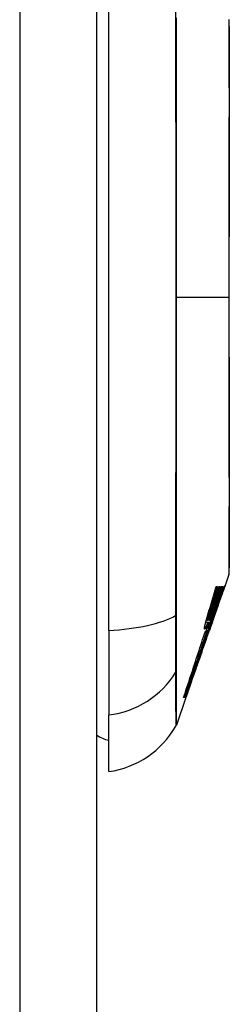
# Model space of a CAD drawing. Header units: inches. Extents: x 19 to 446, y 48 to 210.
# Tile 104 of 256: x 130.165 to 130.434, y 124.862 to 126.128. Entities that reach past the tile are written whole.
import ezdxf

# ---------------------------------------------------------------- set-up
doc = ezdxf.new("R2010")
doc.units = ezdxf.units.IN
doc.header["$MEASUREMENT"] = 0
doc.layers.add('Visible Edges(ANSI)', color=7, linetype='Continuous', lineweight=25)
doc.layers.add('Visible Tangent Edges(ANSI)', color=7, linetype='Continuous', lineweight=25)

msp = doc.modelspace()

# ---------------------------------------------------------------- linework, layer by layer
at = {"layer": 'Visible Edges(ANSI)'}
for p, q in [((130.2636, 140.6313), (130.2636, 110.9113)), ((130.2794, 125.3426), (130.2794, 126.2)), ((130.434, 125.4145), (130.4281, 125.3977)), ((130.4174, 125.399), (130.4189, 125.399)), ((130.4208, 125.399), (130.4221, 125.399)), ((130.4237, 125.399), (130.4248, 125.399)), ((130.4251, 125.3894), (130.4247, 125.3894)), ((130.4251, 125.399), (130.4262, 125.399)), ((130.4263, 125.3926), (130.4251, 125.389)), ((130.4274, 125.399), (130.428, 125.399)), ((130.4199, 125.3758), (130.4205, 125.3758)), ((130.4211, 125.3821), (130.4203, 125.3821)), ((130.4226, 125.3824), (130.4222, 125.3824)), ((130.416, 125.363), (130.4172, 125.3665)), ((130.417, 125.3665), (130.4167, 125.3665)), ((130.4176, 125.3708), (130.4169, 125.3708)), ((130.4172, 125.3665), (130.417, 125.3665)), ((130.4067, 125.3529), (130.4041, 125.3529)), ((130.4067, 125.3556), (130.4048, 125.3556)), ((130.4091, 125.3556), (130.4067, 125.3556)), ((130.4088, 125.3527), (130.4067, 125.3527)), ((130.4088, 125.3527), (130.4088, 125.3527)), ((130.4133, 125.3554), (130.4122, 125.3521)), ((130.4134, 125.3594), (130.4127, 125.3594)), ((130.4132, 125.3551), (130.4129, 125.3551)), ((130.2794, 125.3426), (130.2794, 125.2338)), ((130.4036, 125.3399), (130.403, 125.3399)), ((130.4049, 125.3413), (130.4046, 125.3413)), ((130.4055, 125.3433), (130.4049, 125.3413)), ((130.4049, 125.3413), (130.4055, 125.3413)), ((130.4057, 125.3413), (130.407, 125.3413)), ((130.4072, 125.3455), (130.4065, 125.3455)), ((130.407, 125.3413), (130.4076, 125.3432)), ((130.4074, 125.3412), (130.4072, 125.3412)), ((130.4074, 125.3412), (130.4081, 125.3412)), ((130.4083, 125.3455), (130.4075, 125.3455)), ((130.4076, 125.3432), (130.4097, 125.3488)), ((130.4078, 125.3399), (130.4078, 125.3399)), ((130.4104, 125.347), (130.4088, 125.3425)), ((130.4088, 125.3424), (130.4088, 125.3425)), ((130.4094, 125.3455), (130.409, 125.3455)), ((130.399, 125.3144), (130.3953, 125.3039)), ((130.3787, 125.2564), (130.3663, 125.2209)), ((130.3769, 125.2564), (130.3756, 125.2564)), ((130.3779, 125.2564), (130.377, 125.2564)), ((130.3785, 125.2564), (130.378, 125.2564)), ((130.3787, 125.2564), (130.378, 125.2564)), ((130.3785, 125.2564), (130.3785, 125.2564)), ((130.3785, 125.2564), (130.3785, 125.2564)), ((130.3793, 125.2586), (130.3788, 125.2586)), ((130.2794, 125.161), (130.2794, 125.2338))]:
    msp.add_line(p, q, dxfattribs=at)
at = {"layer": 'Visible Edges(ANSI)', "flags": 128}
for points in [[(130.4343, 125.4161), (130.4343, 125.4165), (130.4343, 125.4178), (130.4343, 125.4199), (130.4343, 125.4229), (130.4343, 125.4267), (130.4343, 125.4313), (130.4343, 125.4368), (130.4344, 125.4431), (130.4344, 125.4502), (130.4344, 125.4581), (130.4344, 125.4667), (130.4344, 125.476), (130.4344, 125.486), (130.4344, 125.4966), (130.4345, 125.508), (130.4345, 125.52), (130.4345, 125.5326), (130.4344, 125.5457), (130.4344, 125.5594), (130.4344, 125.5736), (130.4344, 125.5883), (130.4344, 125.6035), (130.4344, 125.6191), (130.4344, 125.6351), (130.4343, 125.6513), (130.4343, 125.6678), (130.4343, 125.6846), (130.4343, 125.7016), (130.4343, 125.7188), (130.4343, 125.7361), (130.4343, 125.7535), (130.4343, 125.7708), (130.4343, 125.7882), (130.4343, 125.8056), (130.4343, 125.823), (130.4343, 125.8402), (130.4343, 125.8573), (130.4343, 125.8742), (130.4343, 125.8908), (130.4344, 125.907), (130.4344, 125.9229), (130.4344, 125.9385), (130.4344, 125.9538), (130.4344, 125.9686), (130.4344, 125.9829), (130.4344, 125.9967), (130.4345, 126.0099), (130.4345, 126.0225), (130.4345, 126.0345), (130.4344, 126.0459), (130.4344, 126.0566), (130.4344, 126.0666), (130.4344, 126.0759), (130.4344, 126.0845), (130.4344, 126.0923), (130.4344, 126.0994), (130.4343, 126.1057), (130.4343, 126.1112), (130.4343, 126.1158), (130.4343, 126.1196), (130.4343, 126.1226), (130.4343, 126.1248), (130.4343, 126.126), (130.4343, 126.1265)], [(130.407, 125.3632), (130.4074, 125.3647), (130.4079, 125.3661), (130.4083, 125.3676), (130.4087, 125.3691), (130.4092, 125.3706), (130.4096, 125.3721), (130.4101, 125.3736), (130.4105, 125.3751), (130.4109, 125.3766), (130.4114, 125.3781), (130.4118, 125.3796), (130.4122, 125.3811), (130.4127, 125.3826), (130.4131, 125.384), (130.4135, 125.3855), (130.414, 125.387), (130.4144, 125.3885), (130.4148, 125.39), (130.4153, 125.3915), (130.4157, 125.393), (130.4161, 125.3945), (130.4165, 125.396), (130.417, 125.3975), (130.4174, 125.399)], [(130.4248, 125.399), (130.4241, 125.3968), (130.4234, 125.3945), (130.4227, 125.3923), (130.4219, 125.3901), (130.4212, 125.3878), (130.4205, 125.3856), (130.4198, 125.3834), (130.419, 125.3811), (130.4183, 125.3789), (130.4175, 125.3766), (130.4168, 125.3744), (130.4161, 125.3722), (130.4153, 125.3699), (130.4146, 125.3677), (130.4139, 125.3654), (130.4131, 125.3632), (130.4124, 125.361), (130.4116, 125.3587), (130.4109, 125.3565), (130.4102, 125.3543), (130.4094, 125.3521), (130.4087, 125.3499), (130.408, 125.3477), (130.4072, 125.3455)], [(130.4189, 125.399), (130.4185, 125.3977), (130.4182, 125.3965), (130.4178, 125.3952), (130.4174, 125.3939), (130.4171, 125.3927), (130.4167, 125.3914), (130.4163, 125.3901), (130.4159, 125.3889), (130.4156, 125.3876), (130.4152, 125.3863), (130.4148, 125.3851), (130.4144, 125.3838), (130.4141, 125.3825), (130.4137, 125.3813), (130.4133, 125.38), (130.4129, 125.3788), (130.4126, 125.3775), (130.4122, 125.3762), (130.4118, 125.375), (130.4114, 125.3737), (130.4111, 125.3724), (130.4107, 125.3712), (130.4103, 125.3699), (130.4099, 125.3687)], [(130.4117, 125.3692), (130.412, 125.3704), (130.4124, 125.3717), (130.4128, 125.3729), (130.4132, 125.3741), (130.4136, 125.3754), (130.414, 125.3766), (130.4143, 125.3779), (130.4147, 125.3791), (130.4151, 125.3803), (130.4155, 125.3816), (130.4159, 125.3828), (130.4162, 125.3841), (130.4166, 125.3853), (130.417, 125.3866), (130.4174, 125.3878), (130.4178, 125.389), (130.4181, 125.3903), (130.4185, 125.3915), (130.4189, 125.3928), (130.4193, 125.394), (130.4196, 125.3953), (130.42, 125.3965), (130.4204, 125.3978), (130.4208, 125.399)], [(130.4221, 125.399), (130.4217, 125.3977), (130.4213, 125.3965), (130.421, 125.3952), (130.4206, 125.394), (130.4202, 125.3927), (130.4198, 125.3915), (130.4194, 125.3902), (130.419, 125.389), (130.4186, 125.3877), (130.4182, 125.3865), (130.4178, 125.3852), (130.4175, 125.384), (130.4171, 125.3827), (130.4167, 125.3815), (130.4163, 125.3802), (130.4159, 125.379), (130.4155, 125.3777), (130.4151, 125.3765), (130.4147, 125.3752), (130.4143, 125.374), (130.4139, 125.3727), (130.4135, 125.3715), (130.4131, 125.3702), (130.4127, 125.369)], [(130.4137, 125.3679), (130.4142, 125.3692), (130.4146, 125.3705), (130.415, 125.3718), (130.4154, 125.3731), (130.4158, 125.3744), (130.4163, 125.3757), (130.4167, 125.377), (130.4171, 125.3783), (130.4175, 125.3796), (130.4179, 125.3809), (130.4183, 125.3822), (130.4188, 125.3834), (130.4192, 125.3847), (130.4196, 125.386), (130.42, 125.3873), (130.4204, 125.3886), (130.4208, 125.3899), (130.4212, 125.3912), (130.4217, 125.3925), (130.4221, 125.3938), (130.4225, 125.3951), (130.4229, 125.3964), (130.4233, 125.3977), (130.4237, 125.399)], [(130.4168, 125.3705), (130.4172, 125.3717), (130.4175, 125.3729), (130.4179, 125.3741), (130.4183, 125.3752), (130.4186, 125.3764), (130.419, 125.3776), (130.4193, 125.3788), (130.4197, 125.38), (130.42, 125.3812), (130.4204, 125.3824), (130.4207, 125.3835), (130.4211, 125.3847), (130.4214, 125.3859), (130.4218, 125.3871), (130.4221, 125.3883), (130.4224, 125.3895), (130.4228, 125.3907), (130.4231, 125.3919), (130.4235, 125.3931), (130.4238, 125.3942), (130.4241, 125.3954), (130.4245, 125.3966), (130.4248, 125.3978), (130.4251, 125.399)], [(130.428, 125.399), (130.4276, 125.3979), (130.4272, 125.3969), (130.4268, 125.3958), (130.4264, 125.3947), (130.426, 125.3936), (130.4256, 125.3925), (130.4252, 125.3914), (130.4248, 125.3903), (130.4244, 125.3892), (130.424, 125.3881), (130.4236, 125.3869), (130.4231, 125.3858), (130.4227, 125.3846), (130.4223, 125.3834), (130.4219, 125.3823), (130.4214, 125.3811), (130.421, 125.3798), (130.4205, 125.3786), (130.42, 125.3774), (130.4196, 125.3761), (130.4191, 125.3748), (130.4186, 125.3735), (130.4181, 125.3722), (130.4176, 125.3708)], [(130.4211, 125.3821), (130.4214, 125.3829), (130.4217, 125.3836), (130.4219, 125.3843), (130.4222, 125.385), (130.4225, 125.3858), (130.4227, 125.3865), (130.423, 125.3872), (130.4233, 125.3879), (130.4235, 125.3886), (130.4238, 125.3893), (130.4241, 125.39), (130.4243, 125.3907), (130.4246, 125.3915), (130.4248, 125.3922), (130.4251, 125.3928), (130.4254, 125.3935), (130.4256, 125.3942), (130.4259, 125.3949), (130.4261, 125.3956), (130.4264, 125.3963), (130.4266, 125.397), (130.4269, 125.3977), (130.4271, 125.3983), (130.4274, 125.399)], [(130.4262, 125.399), (130.426, 125.3983), (130.4258, 125.3976), (130.4256, 125.3969), (130.4254, 125.3962), (130.4252, 125.3955), (130.425, 125.3948), (130.4248, 125.3941), (130.4246, 125.3934), (130.4243, 125.3927), (130.4241, 125.392), (130.4239, 125.3913), (130.4237, 125.3905), (130.4235, 125.3898), (130.4233, 125.3891), (130.4231, 125.3884), (130.4229, 125.3877), (130.4226, 125.387), (130.4224, 125.3863), (130.4222, 125.3856), (130.422, 125.3849), (130.4218, 125.3842), (130.4216, 125.3835), (130.4214, 125.3828), (130.4211, 125.3821)], [(130.4222, 125.3824), (130.4225, 125.3831), (130.4227, 125.3838), (130.423, 125.3844), (130.4232, 125.3851), (130.4234, 125.3857), (130.4237, 125.3864), (130.4239, 125.387), (130.4241, 125.3877), (130.4243, 125.3883), (130.4246, 125.3889), (130.4248, 125.3895), (130.425, 125.3901), (130.4252, 125.3907), (130.4254, 125.3913), (130.4257, 125.3919), (130.4259, 125.3924), (130.4261, 125.393), (130.4262, 125.3935), (130.4264, 125.394), (130.4266, 125.3945), (130.4268, 125.3949), (130.427, 125.3954), (130.4271, 125.3958), (130.4273, 125.3962)], [(130.4241, 125.3862), (130.4243, 125.3866), (130.4244, 125.3871), (130.4245, 125.3875), (130.4247, 125.3878), (130.4248, 125.3882), (130.4249, 125.3884), (130.4249, 125.3887), (130.425, 125.3889), (130.4251, 125.389), (130.4251, 125.3892), (130.4251, 125.3893), (130.4251, 125.3893), (130.4251, 125.3894), (130.4251, 125.3894), (130.4251, 125.3894), (130.4251, 125.3893), (130.4251, 125.3892), (130.425, 125.389), (130.4249, 125.3888), (130.4248, 125.3886), (130.4247, 125.3883), (130.4246, 125.388), (130.4244, 125.3876), (130.4243, 125.3871)], [(130.4284, 125.3983), (130.4283, 125.3982), (130.4282, 125.398), (130.4282, 125.3978), (130.4281, 125.3976), (130.428, 125.3974), (130.428, 125.3972), (130.4279, 125.397), (130.4278, 125.3968), (130.4277, 125.3966), (130.4277, 125.3964), (130.4276, 125.3962), (130.4275, 125.3959), (130.4274, 125.3957), (130.4273, 125.3954), (130.4272, 125.3952), (130.4271, 125.3949), (130.427, 125.3946), (130.427, 125.3944), (130.4269, 125.3941), (130.4268, 125.3938), (130.4266, 125.3935), (130.4265, 125.3932), (130.4264, 125.3929), (130.4263, 125.3926)], [(130.4273, 125.3962), (130.4275, 125.3968), (130.4277, 125.3974), (130.4279, 125.3979), (130.4281, 125.3983), (130.4283, 125.3987), (130.4284, 125.3991), (130.4285, 125.3994), (130.4286, 125.3996), (130.4287, 125.3999), (130.4288, 125.4), (130.4289, 125.4002), (130.4289, 125.4003), (130.429, 125.4003), (130.429, 125.4003), (130.429, 125.4003), (130.429, 125.4003), (130.429, 125.4002), (130.4289, 125.4001), (130.4289, 125.3999), (130.4288, 125.3997), (130.4287, 125.3994), (130.4286, 125.3991), (130.4285, 125.3987), (130.4284, 125.3983)], [(130.4158, 125.3639), (130.416, 125.3644), (130.4162, 125.3649), (130.4163, 125.3654), (130.4165, 125.3659), (130.4167, 125.3663), (130.4168, 125.3668), (130.417, 125.3673), (130.4172, 125.3678), (130.4173, 125.3683), (130.4175, 125.3688), (130.4177, 125.3693), (130.4179, 125.3698), (130.418, 125.3703), (130.4182, 125.3708), (130.4184, 125.3713), (130.4185, 125.3718), (130.4187, 125.3723), (130.4189, 125.3728), (130.4191, 125.3733), (130.4192, 125.3738), (130.4194, 125.3743), (130.4196, 125.3748), (130.4198, 125.3753), (130.4199, 125.3758)], [(130.4204, 125.3758), (130.4202, 125.3753), (130.42, 125.3748), (130.4199, 125.3743), (130.4197, 125.3739), (130.4196, 125.3734), (130.4194, 125.373), (130.4193, 125.3726), (130.4191, 125.3722), (130.419, 125.3718), (130.4189, 125.3715), (130.4188, 125.3711), (130.4186, 125.3707), (130.4185, 125.3704), (130.4184, 125.37), (130.4183, 125.3697), (130.4181, 125.3693), (130.418, 125.369), (130.4179, 125.3686), (130.4178, 125.3682), (130.4176, 125.3679), (130.4175, 125.3675), (130.4174, 125.3672), (130.4173, 125.3668), (130.4171, 125.3665)], [(130.4205, 125.3758), (130.4206, 125.3763), (130.4208, 125.3767), (130.421, 125.3772), (130.4211, 125.3777), (130.4213, 125.3781), (130.4214, 125.3786), (130.4216, 125.379), (130.4218, 125.3795), (130.4219, 125.38), (130.4221, 125.3804), (130.4222, 125.3809), (130.4224, 125.3813), (130.4226, 125.3818), (130.4227, 125.3822), (130.4229, 125.3826), (130.423, 125.3831), (130.4232, 125.3835), (130.4233, 125.3839), (130.4234, 125.3843), (130.4236, 125.3847), (130.4237, 125.3851), (130.4238, 125.3855), (130.424, 125.3858), (130.4241, 125.3862)], [(130.4243, 125.3871), (130.4242, 125.387), (130.4241, 125.3868), (130.4241, 125.3867), (130.424, 125.3865), (130.424, 125.3863), (130.4239, 125.3862), (130.4238, 125.386), (130.4238, 125.3858), (130.4237, 125.3856), (130.4236, 125.3855), (130.4236, 125.3853), (130.4235, 125.3851), (130.4234, 125.3849), (130.4234, 125.3847), (130.4233, 125.3845), (130.4232, 125.3843), (130.4231, 125.384), (130.423, 125.3838), (130.423, 125.3836), (130.4229, 125.3834), (130.4228, 125.3831), (130.4227, 125.3829), (130.4226, 125.3827), (130.4226, 125.3824)], [(130.4044, 125.3543), (130.4045, 125.3547), (130.4046, 125.355), (130.4047, 125.3554), (130.4048, 125.3557), (130.4049, 125.3561), (130.405, 125.3565), (130.4051, 125.3568), (130.4052, 125.3572), (130.4053, 125.3576), (130.4054, 125.3579), (130.4056, 125.3583), (130.4057, 125.3587), (130.4058, 125.3591), (130.4059, 125.3594), (130.406, 125.3598), (130.4061, 125.3602), (130.4062, 125.3606), (130.4063, 125.3609), (130.4064, 125.3613), (130.4065, 125.3617), (130.4066, 125.3621), (130.4068, 125.3624), (130.4069, 125.3628), (130.407, 125.3632)], [(130.4084, 125.3636), (130.4083, 125.3634), (130.4083, 125.3632), (130.4082, 125.363), (130.4082, 125.3629), (130.4081, 125.3627), (130.4081, 125.3625), (130.408, 125.3623), (130.408, 125.3622), (130.4079, 125.362), (130.4079, 125.3618), (130.4078, 125.3616), (130.4078, 125.3615), (130.4077, 125.3613), (130.4077, 125.3611), (130.4076, 125.3609), (130.4076, 125.3608), (130.4075, 125.3606), (130.4075, 125.3604), (130.4074, 125.3603), (130.4074, 125.3601), (130.4074, 125.3599), (130.4073, 125.3598), (130.4073, 125.3596), (130.4072, 125.3594)], [(130.4075, 125.3455), (130.4079, 125.3465), (130.4083, 125.3475), (130.4086, 125.3485), (130.409, 125.3495), (130.4094, 125.3505), (130.4098, 125.3515), (130.4101, 125.3525), (130.4105, 125.3535), (130.4109, 125.3545), (130.4113, 125.3556), (130.4116, 125.3566), (130.412, 125.3576), (130.4124, 125.3586), (130.4128, 125.3597), (130.4132, 125.3607), (130.4136, 125.3618), (130.414, 125.3628), (130.4144, 125.3639), (130.4148, 125.365), (130.4152, 125.3661), (130.4156, 125.3672), (130.416, 125.3683), (130.4164, 125.3694), (130.4168, 125.3705)], [(130.4099, 125.3687), (130.4098, 125.3684), (130.4098, 125.3682), (130.4097, 125.368), (130.4097, 125.3678), (130.4096, 125.3676), (130.4095, 125.3674), (130.4095, 125.3672), (130.4094, 125.367), (130.4093, 125.3668), (130.4093, 125.3665), (130.4092, 125.3663), (130.4091, 125.3661), (130.4091, 125.3659), (130.409, 125.3657), (130.409, 125.3655), (130.4089, 125.3653), (130.4088, 125.3651), (130.4088, 125.3648), (130.4087, 125.3646), (130.4086, 125.3644), (130.4086, 125.3642), (130.4085, 125.364), (130.4085, 125.3638), (130.4084, 125.3636)], [(130.4086, 125.3599), (130.4087, 125.3601), (130.4087, 125.3602), (130.4088, 125.3604), (130.4089, 125.3606), (130.4089, 125.3608), (130.409, 125.3609), (130.409, 125.3611), (130.4091, 125.3613), (130.4092, 125.3615), (130.4092, 125.3617), (130.4093, 125.3618), (130.4094, 125.362), (130.4094, 125.3622), (130.4095, 125.3624), (130.4095, 125.3626), (130.4096, 125.3627), (130.4097, 125.3629), (130.4097, 125.3631), (130.4098, 125.3633), (130.4098, 125.3635), (130.4099, 125.3637), (130.41, 125.3639), (130.41, 125.3641), (130.4101, 125.3643)], [(130.4176, 125.3708), (130.4173, 125.3698), (130.417, 125.3687), (130.4166, 125.3677), (130.4163, 125.3666), (130.416, 125.3655), (130.4156, 125.3645), (130.4153, 125.3634), (130.4149, 125.3624), (130.4146, 125.3613), (130.4143, 125.3602), (130.4139, 125.3592), (130.4136, 125.3581), (130.4132, 125.3571), (130.4129, 125.356), (130.4125, 125.3549), (130.4122, 125.3539), (130.4118, 125.3528), (130.4115, 125.3518), (130.4111, 125.3507), (130.4108, 125.3497), (130.4105, 125.3486), (130.4101, 125.3476), (130.4098, 125.3465), (130.4094, 125.3455)], [(130.4113, 125.3643), (130.4112, 125.3641), (130.4111, 125.3639), (130.4111, 125.3637), (130.411, 125.3635), (130.411, 125.3633), (130.4109, 125.3632), (130.4109, 125.363), (130.4108, 125.3628), (130.4107, 125.3626), (130.4107, 125.3624), (130.4106, 125.3623), (130.4106, 125.3621), (130.4105, 125.3619), (130.4105, 125.3617), (130.4104, 125.3615), (130.4104, 125.3614), (130.4103, 125.3612), (130.4103, 125.361), (130.4102, 125.3608), (130.4101, 125.3607), (130.4101, 125.3605), (130.41, 125.3603), (130.41, 125.3601), (130.4099, 125.36)], [(130.4101, 125.3643), (130.4102, 125.3645), (130.4102, 125.3647), (130.4103, 125.3649), (130.4104, 125.3651), (130.4104, 125.3653), (130.4105, 125.3655), (130.4106, 125.3657), (130.4106, 125.3659), (130.4107, 125.3661), (130.4107, 125.3663), (130.4108, 125.3665), (130.4109, 125.3667), (130.4109, 125.3669), (130.411, 125.3671), (130.4111, 125.3673), (130.4111, 125.3675), (130.4112, 125.3677), (130.4113, 125.3679), (130.4113, 125.3681), (130.4114, 125.3683), (130.4115, 125.3686), (130.4115, 125.3688), (130.4116, 125.369), (130.4117, 125.3692)], [(130.4127, 125.369), (130.4127, 125.3688), (130.4126, 125.3686), (130.4126, 125.3684), (130.4125, 125.3682), (130.4124, 125.368), (130.4124, 125.3678), (130.4123, 125.3676), (130.4122, 125.3674), (130.4122, 125.3672), (130.4121, 125.367), (130.4121, 125.3668), (130.412, 125.3666), (130.4119, 125.3664), (130.4119, 125.3662), (130.4118, 125.366), (130.4117, 125.3658), (130.4117, 125.3656), (130.4116, 125.3654), (130.4116, 125.3652), (130.4115, 125.365), (130.4114, 125.3648), (130.4114, 125.3646), (130.4113, 125.3645), (130.4113, 125.3643)], [(130.4116, 125.3616), (130.4117, 125.3618), (130.4118, 125.3621), (130.4119, 125.3623), (130.412, 125.3626), (130.412, 125.3628), (130.4121, 125.3631), (130.4122, 125.3634), (130.4123, 125.3636), (130.4124, 125.3639), (130.4125, 125.3642), (130.4126, 125.3644), (130.4127, 125.3647), (130.4128, 125.365), (130.4129, 125.3652), (130.4129, 125.3655), (130.413, 125.3658), (130.4131, 125.366), (130.4132, 125.3663), (130.4133, 125.3666), (130.4134, 125.3668), (130.4135, 125.3671), (130.4136, 125.3674), (130.4137, 125.3677), (130.4137, 125.3679)], [(130.4124, 125.3537), (130.4125, 125.3541), (130.4127, 125.3545), (130.4128, 125.3549), (130.4129, 125.3553), (130.4131, 125.3557), (130.4132, 125.3561), (130.4133, 125.3565), (130.4135, 125.3569), (130.4136, 125.3573), (130.4138, 125.3578), (130.4139, 125.3582), (130.414, 125.3586), (130.4142, 125.359), (130.4143, 125.3595), (130.4145, 125.3599), (130.4146, 125.3603), (130.4148, 125.3608), (130.4149, 125.3612), (130.4151, 125.3616), (130.4152, 125.3621), (130.4154, 125.3625), (130.4155, 125.363), (130.4157, 125.3634), (130.4158, 125.3639)], [(130.417, 125.3665), (130.4169, 125.3661), (130.4167, 125.3657), (130.4166, 125.3653), (130.4165, 125.365), (130.4164, 125.3646), (130.4162, 125.3642), (130.4161, 125.3638), (130.416, 125.3635), (130.4158, 125.3631), (130.4157, 125.3627), (130.4156, 125.3623), (130.4155, 125.362), (130.4153, 125.3616), (130.4152, 125.3613), (130.4151, 125.3609), (130.415, 125.3606), (130.4149, 125.3602), (130.4147, 125.3599), (130.4146, 125.3595), (130.4145, 125.3592), (130.4144, 125.3589), (130.4143, 125.3586), (130.4142, 125.3583), (130.4141, 125.358)], [(130.4147, 125.3592), (130.4147, 125.3594), (130.4148, 125.3595), (130.4148, 125.3597), (130.4149, 125.3598), (130.4149, 125.36), (130.415, 125.3601), (130.415, 125.3602), (130.4151, 125.3604), (130.4151, 125.3605), (130.4152, 125.3607), (130.4152, 125.3609), (130.4153, 125.361), (130.4153, 125.3612), (130.4154, 125.3613), (130.4155, 125.3615), (130.4155, 125.3616), (130.4156, 125.3618), (130.4156, 125.362), (130.4157, 125.3621), (130.4157, 125.3623), (130.4158, 125.3625), (130.4159, 125.3626), (130.4159, 125.3628), (130.416, 125.363)], [(130.403, 125.3484), (130.403, 125.3486), (130.4031, 125.3488), (130.4031, 125.349), (130.4032, 125.3492), (130.4032, 125.3494), (130.4033, 125.3497), (130.4033, 125.3499), (130.4034, 125.3501), (130.4034, 125.3504), (130.4035, 125.3506), (130.4036, 125.3508), (130.4036, 125.3511), (130.4037, 125.3514), (130.4037, 125.3516), (130.4038, 125.3519), (130.4039, 125.3521), (130.4039, 125.3524), (130.404, 125.3527), (130.4041, 125.3529), (130.4042, 125.3532), (130.4042, 125.3535), (130.4043, 125.3538), (130.4044, 125.354), (130.4044, 125.3543)], [(130.4067, 125.3529), (130.4066, 125.3526), (130.4065, 125.3523), (130.4064, 125.352), (130.4063, 125.3517), (130.4062, 125.3514), (130.4061, 125.3511), (130.406, 125.3508), (130.4059, 125.3506), (130.4058, 125.3503), (130.4056, 125.35), (130.4055, 125.3498), (130.4054, 125.3495), (130.4053, 125.3492), (130.4052, 125.349), (130.4051, 125.3487), (130.405, 125.3485), (130.4049, 125.3483), (130.4049, 125.348), (130.4048, 125.3478), (130.4047, 125.3476), (130.4046, 125.3473), (130.4045, 125.3471), (130.4044, 125.3469), (130.4043, 125.3467)], [(130.405, 125.346), (130.405, 125.3462), (130.405, 125.3463), (130.4051, 125.3465), (130.4051, 125.3468), (130.4052, 125.347), (130.4052, 125.3472), (130.4053, 125.3475), (130.4054, 125.3477), (130.4054, 125.348), (130.4055, 125.3483), (130.4056, 125.3486), (130.4056, 125.3489), (130.4057, 125.3492), (130.4058, 125.3495), (130.4059, 125.3498), (130.406, 125.3501), (130.406, 125.3505), (130.4061, 125.3508), (130.4062, 125.3511), (130.4063, 125.3515), (130.4064, 125.3518), (130.4065, 125.3522), (130.4066, 125.3526), (130.4067, 125.3529)], [(130.4088, 125.3527), (130.4087, 125.3524), (130.4086, 125.3521), (130.4085, 125.3518), (130.4083, 125.3514), (130.4082, 125.3511), (130.4081, 125.3508), (130.408, 125.3505), (130.4079, 125.3502), (130.4078, 125.3499), (130.4077, 125.3497), (130.4076, 125.3494), (130.4075, 125.3491), (130.4073, 125.3488), (130.4072, 125.3486), (130.4071, 125.3483), (130.407, 125.3481), (130.4069, 125.3478), (130.4068, 125.3476), (130.4067, 125.3474), (130.4067, 125.3471), (130.4066, 125.3469), (130.4065, 125.3467), (130.4064, 125.3465), (130.4063, 125.3463)], [(130.4066, 125.3566), (130.4066, 125.3565), (130.4065, 125.3563), (130.4065, 125.3562), (130.4065, 125.3561), (130.4065, 125.356), (130.4065, 125.3559), (130.4065, 125.3558), (130.4065, 125.3558), (130.4065, 125.3557), (130.4066, 125.3557), (130.4066, 125.3557), (130.4066, 125.3556), (130.4066, 125.3556), (130.4067, 125.3556), (130.4067, 125.3556), (130.4067, 125.3556), (130.4068, 125.3557), (130.4069, 125.3557), (130.4069, 125.3558), (130.407, 125.356), (130.4071, 125.3561), (130.4072, 125.3563), (130.4073, 125.3565), (130.4074, 125.3568)], [(130.4065, 125.3455), (130.4066, 125.3458), (130.4067, 125.3461), (130.4068, 125.3464), (130.4069, 125.3467), (130.407, 125.347), (130.4071, 125.3473), (130.4071, 125.3476), (130.4072, 125.3479), (130.4073, 125.3482), (130.4074, 125.3485), (130.4075, 125.3488), (130.4076, 125.3491), (130.4077, 125.3494), (130.4078, 125.3497), (130.4079, 125.35), (130.408, 125.3503), (130.4081, 125.3506), (130.4082, 125.3509), (130.4083, 125.3512), (130.4084, 125.3515), (130.4085, 125.3518), (130.4086, 125.3521), (130.4087, 125.3524), (130.4088, 125.3527)], [(130.4072, 125.3594), (130.4072, 125.3593), (130.4071, 125.3592), (130.4071, 125.359), (130.4071, 125.3589), (130.407, 125.3587), (130.407, 125.3586), (130.407, 125.3585), (130.4069, 125.3583), (130.4069, 125.3582), (130.4069, 125.3581), (130.4069, 125.358), (130.4068, 125.3579), (130.4068, 125.3577), (130.4068, 125.3576), (130.4068, 125.3575), (130.4067, 125.3574), (130.4067, 125.3573), (130.4067, 125.3572), (130.4067, 125.3571), (130.4067, 125.357), (130.4066, 125.3569), (130.4066, 125.3568), (130.4066, 125.3567), (130.4066, 125.3566)], [(130.4074, 125.3568), (130.4075, 125.3569), (130.4075, 125.357), (130.4076, 125.3571), (130.4076, 125.3572), (130.4076, 125.3573), (130.4077, 125.3574), (130.4077, 125.3575), (130.4078, 125.3577), (130.4078, 125.3578), (130.4079, 125.3579), (130.4079, 125.358), (130.408, 125.3582), (130.408, 125.3583), (130.4081, 125.3584), (130.4081, 125.3586), (130.4082, 125.3587), (130.4082, 125.3589), (130.4083, 125.359), (130.4083, 125.3591), (130.4084, 125.3593), (130.4085, 125.3594), (130.4085, 125.3596), (130.4086, 125.3597), (130.4086, 125.3599)], [(130.4134, 125.3594), (130.4132, 125.3589), (130.413, 125.3583), (130.4128, 125.3577), (130.4126, 125.3572), (130.4124, 125.3566), (130.4122, 125.356), (130.4119, 125.3555), (130.4117, 125.3549), (130.4115, 125.3543), (130.4113, 125.3537), (130.4111, 125.3531), (130.4109, 125.3526), (130.4107, 125.352), (130.4104, 125.3514), (130.4102, 125.3508), (130.41, 125.3502), (130.4098, 125.3496), (130.4096, 125.349), (130.4094, 125.3484), (130.4091, 125.3478), (130.4089, 125.3472), (130.4087, 125.3466), (130.4085, 125.3461), (130.4083, 125.3455)], [(130.409, 125.3455), (130.4091, 125.346), (130.4093, 125.3466), (130.4095, 125.3472), (130.4097, 125.3478), (130.4099, 125.3484), (130.4101, 125.3489), (130.4103, 125.3495), (130.4105, 125.3501), (130.4106, 125.3507), (130.4108, 125.3513), (130.411, 125.3519), (130.4112, 125.3524), (130.4114, 125.353), (130.4116, 125.3536), (130.4118, 125.3542), (130.4119, 125.3548), (130.4121, 125.3554), (130.4123, 125.3559), (130.4125, 125.3565), (130.4127, 125.3571), (130.4129, 125.3577), (130.413, 125.3583), (130.4132, 125.3589), (130.4134, 125.3594)], [(130.4091, 125.3568), (130.4091, 125.3566), (130.4091, 125.3565), (130.409, 125.3564), (130.409, 125.3563), (130.409, 125.3562), (130.409, 125.3561), (130.409, 125.356), (130.409, 125.3559), (130.409, 125.3559), (130.409, 125.3558), (130.409, 125.3558), (130.409, 125.3557), (130.409, 125.3557), (130.409, 125.3557), (130.409, 125.3556), (130.409, 125.3556), (130.4091, 125.3556), (130.4091, 125.3556), (130.4091, 125.3556), (130.4091, 125.3556), (130.4092, 125.3557), (130.4092, 125.3558), (130.4093, 125.3559), (130.4094, 125.3561)], [(130.4099, 125.36), (130.4099, 125.3598), (130.4099, 125.3596), (130.4098, 125.3595), (130.4098, 125.3593), (130.4097, 125.3592), (130.4097, 125.359), (130.4096, 125.3589), (130.4096, 125.3587), (130.4096, 125.3586), (130.4095, 125.3585), (130.4095, 125.3583), (130.4095, 125.3582), (130.4094, 125.3581), (130.4094, 125.3579), (130.4094, 125.3578), (130.4093, 125.3577), (130.4093, 125.3576), (130.4093, 125.3574), (130.4092, 125.3573), (130.4092, 125.3572), (130.4092, 125.3571), (130.4092, 125.357), (130.4091, 125.3569), (130.4091, 125.3568)], [(130.4094, 125.3561), (130.4094, 125.3561), (130.4095, 125.3562), (130.4095, 125.3562), (130.4095, 125.3563), (130.4096, 125.3563), (130.4096, 125.3564), (130.4096, 125.3564), (130.4096, 125.3565), (130.4097, 125.3566), (130.4097, 125.3566), (130.4097, 125.3567), (130.4098, 125.3568), (130.4098, 125.3569), (130.4098, 125.3569), (130.4099, 125.357), (130.4099, 125.3571), (130.4099, 125.3572), (130.41, 125.3573), (130.41, 125.3574), (130.4101, 125.3575), (130.4101, 125.3575), (130.4101, 125.3576), (130.4102, 125.3577), (130.4102, 125.3578)], [(130.4101, 125.3466), (130.4102, 125.3469), (130.4102, 125.3471), (130.4103, 125.3473), (130.4104, 125.3476), (130.4105, 125.3478), (130.4105, 125.3481), (130.4106, 125.3483), (130.4107, 125.3486), (130.4108, 125.3489), (130.4109, 125.3491), (130.411, 125.3494), (130.4111, 125.3497), (130.4112, 125.35), (130.4113, 125.3503), (130.4114, 125.3507), (130.4115, 125.351), (130.4116, 125.3513), (130.4117, 125.3516), (130.4118, 125.352), (130.4119, 125.3523), (130.412, 125.3527), (130.4122, 125.353), (130.4123, 125.3534), (130.4124, 125.3537)], [(130.4122, 125.3521), (130.4121, 125.3518), (130.412, 125.3515), (130.4119, 125.3512), (130.4118, 125.3509), (130.4117, 125.3506), (130.4116, 125.3503), (130.4115, 125.3501), (130.4114, 125.3498), (130.4113, 125.3495), (130.4112, 125.3493), (130.4111, 125.349), (130.411, 125.3487), (130.4109, 125.3485), (130.4108, 125.3483), (130.4107, 125.348), (130.4107, 125.3478), (130.4106, 125.3476), (130.4105, 125.3474), (130.4104, 125.3471), (130.4104, 125.3469), (130.4103, 125.3467), (130.4102, 125.3465), (130.4102, 125.3464), (130.4101, 125.3462)], [(130.4102, 125.3578), (130.4103, 125.358), (130.4103, 125.3581), (130.4104, 125.3582), (130.4104, 125.3584), (130.4105, 125.3585), (130.4105, 125.3586), (130.4106, 125.3588), (130.4106, 125.3589), (130.4107, 125.3591), (130.4108, 125.3592), (130.4108, 125.3594), (130.4109, 125.3595), (130.4109, 125.3597), (130.411, 125.3599), (130.4111, 125.36), (130.4111, 125.3602), (130.4112, 125.3604), (130.4112, 125.3605), (130.4113, 125.3607), (130.4114, 125.3609), (130.4114, 125.361), (130.4115, 125.3612), (130.4115, 125.3614), (130.4116, 125.3616)], [(130.4141, 125.358), (130.414, 125.3576), (130.4138, 125.3572), (130.4137, 125.3568), (130.4136, 125.3565), (130.4135, 125.3562), (130.4134, 125.356), (130.4134, 125.3557), (130.4133, 125.3556), (130.4133, 125.3554), (130.4132, 125.3553), (130.4132, 125.3552), (130.4132, 125.3551), (130.4132, 125.3551), (130.4132, 125.3551), (130.4132, 125.3551), (130.4132, 125.3551), (130.4132, 125.3552), (130.4132, 125.3552), (130.4133, 125.3553), (130.4133, 125.3554), (130.4134, 125.3556), (130.4134, 125.3558), (130.4135, 125.356), (130.4136, 125.3563)], [(130.4136, 125.3563), (130.4137, 125.3564), (130.4137, 125.3565), (130.4137, 125.3566), (130.4138, 125.3567), (130.4138, 125.3568), (130.4138, 125.3569), (130.4139, 125.357), (130.4139, 125.3571), (130.414, 125.3572), (130.414, 125.3573), (130.414, 125.3574), (130.4141, 125.3576), (130.4141, 125.3577), (130.4142, 125.3578), (130.4142, 125.3579), (130.4143, 125.3581), (130.4143, 125.3582), (130.4144, 125.3584), (130.4144, 125.3585), (130.4145, 125.3586), (130.4145, 125.3588), (130.4146, 125.3589), (130.4146, 125.3591), (130.4147, 125.3592)], [(130.3756, 125.2564), (130.3768, 125.2599), (130.3779, 125.2633), (130.3791, 125.2668), (130.3803, 125.2704), (130.3814, 125.2739), (130.3826, 125.2774), (130.3838, 125.281), (130.385, 125.2845), (130.3861, 125.2881), (130.3873, 125.2916), (130.3885, 125.2952), (130.3897, 125.2988), (130.3908, 125.3024), (130.392, 125.3059), (130.3932, 125.3095), (130.3943, 125.3131), (130.3955, 125.3167), (130.3967, 125.3202), (130.3978, 125.3238), (130.399, 125.3274), (130.4001, 125.3309), (130.4013, 125.3345), (130.4024, 125.338), (130.4036, 125.3415)], [(130.4055, 125.3413), (130.4043, 125.3378), (130.4031, 125.3343), (130.4019, 125.3307), (130.4008, 125.3272), (130.3996, 125.3236), (130.3984, 125.3201), (130.3972, 125.3165), (130.396, 125.3129), (130.3948, 125.3094), (130.3936, 125.3058), (130.3924, 125.3022), (130.3912, 125.2987), (130.39, 125.2951), (130.3888, 125.2915), (130.3876, 125.288), (130.3864, 125.2844), (130.3852, 125.2809), (130.384, 125.2773), (130.3828, 125.2738), (130.3816, 125.2703), (130.3804, 125.2668), (130.3792, 125.2633), (130.378, 125.2598), (130.3769, 125.2564)], [(130.377, 125.2564), (130.3782, 125.2598), (130.3794, 125.2633), (130.3806, 125.2668), (130.3817, 125.2703), (130.3829, 125.2738), (130.3841, 125.2773), (130.3853, 125.2809), (130.3865, 125.2844), (130.3877, 125.288), (130.3889, 125.2915), (130.3902, 125.2951), (130.3914, 125.2987), (130.3926, 125.3022), (130.3938, 125.3058), (130.395, 125.3094), (130.3962, 125.3129), (130.3974, 125.3165), (130.3986, 125.3201), (130.3998, 125.3236), (130.401, 125.3272), (130.4021, 125.3307), (130.4033, 125.3343), (130.4045, 125.3378), (130.4057, 125.3413)], [(130.4097, 125.3488), (130.4084, 125.345), (130.4071, 125.3412), (130.4058, 125.3374), (130.4045, 125.3335), (130.4031, 125.3296), (130.4018, 125.3257), (130.4005, 125.3218), (130.3991, 125.3179), (130.3978, 125.314), (130.3964, 125.3101), (130.3951, 125.3062), (130.3938, 125.3023), (130.3924, 125.2984), (130.3911, 125.2945), (130.3897, 125.2906), (130.3884, 125.2868), (130.3871, 125.2829), (130.3857, 125.2791), (130.3844, 125.2752), (130.3831, 125.2714), (130.3818, 125.2676), (130.3805, 125.2639), (130.3792, 125.2601), (130.3779, 125.2564)], [(130.378, 125.2564), (130.3793, 125.2601), (130.3806, 125.2639), (130.3819, 125.2676), (130.3832, 125.2714), (130.3845, 125.2752), (130.3858, 125.2791), (130.3872, 125.2829), (130.3885, 125.2868), (130.3899, 125.2907), (130.3912, 125.2945), (130.3925, 125.2984), (130.3939, 125.3023), (130.3952, 125.3062), (130.3966, 125.3102), (130.3979, 125.3141), (130.3993, 125.318), (130.4006, 125.3219), (130.4019, 125.3258), (130.4033, 125.3296), (130.4046, 125.3335), (130.4059, 125.3374), (130.4073, 125.3412), (130.4086, 125.3451), (130.4099, 125.3489)], [(130.4081, 125.3412), (130.4069, 125.3378), (130.4057, 125.3344), (130.4045, 125.3309), (130.4033, 125.3275), (130.4021, 125.324), (130.4009, 125.3206), (130.3997, 125.3171), (130.3985, 125.3136), (130.3973, 125.3101), (130.3961, 125.3067), (130.3948, 125.3032), (130.3936, 125.2997), (130.3924, 125.2962), (130.3912, 125.2928), (130.39, 125.2893), (130.3888, 125.2858), (130.3876, 125.2824), (130.3864, 125.2789), (130.3852, 125.2755), (130.384, 125.2721), (130.3828, 125.2687), (130.3816, 125.2653), (130.3805, 125.262), (130.3793, 125.2586)], [(130.399, 125.3144), (130.3994, 125.3155), (130.3997, 125.3166), (130.4001, 125.3176), (130.4005, 125.3187), (130.4008, 125.3197), (130.4012, 125.3208), (130.4016, 125.3219), (130.402, 125.323), (130.4023, 125.324), (130.4027, 125.3251), (130.4031, 125.3262), (130.4035, 125.3272), (130.4038, 125.3283), (130.4042, 125.3294), (130.4046, 125.3305), (130.4049, 125.3315), (130.4053, 125.3326), (130.4057, 125.3337), (130.406, 125.3347), (130.4064, 125.3358), (130.4068, 125.3369), (130.4072, 125.338), (130.4075, 125.339), (130.4079, 125.3401)], [(130.4025, 125.345), (130.4025, 125.3451), (130.4025, 125.3452), (130.4025, 125.3453), (130.4025, 125.3454), (130.4025, 125.3455), (130.4025, 125.3456), (130.4025, 125.3457), (130.4025, 125.3458), (130.4025, 125.346), (130.4026, 125.3461), (130.4026, 125.3462), (130.4026, 125.3464), (130.4026, 125.3465), (130.4026, 125.3466), (130.4027, 125.3468), (130.4027, 125.347), (130.4027, 125.3471), (130.4028, 125.3473), (130.4028, 125.3474), (130.4028, 125.3476), (130.4029, 125.3478), (130.4029, 125.348), (130.4029, 125.3482), (130.403, 125.3484)], [(130.4043, 125.3467), (130.4042, 125.3465), (130.4041, 125.3462), (130.404, 125.346), (130.4039, 125.3458), (130.4038, 125.3456), (130.4037, 125.3455), (130.4037, 125.3453), (130.4036, 125.3451), (130.4035, 125.345), (130.4034, 125.3449), (130.4034, 125.3447), (130.4033, 125.3446), (130.4032, 125.3445), (130.4031, 125.3444), (130.403, 125.3442), (130.4029, 125.3441), (130.4029, 125.3441), (130.4028, 125.344), (130.4027, 125.344), (130.4026, 125.3441), (130.4025, 125.3442), (130.4025, 125.3444), (130.4025, 125.3447), (130.4025, 125.345)], [(130.4036, 125.3415), (130.4035, 125.3413), (130.4035, 125.3411), (130.4035, 125.3409), (130.4035, 125.3407), (130.4034, 125.3405), (130.4034, 125.3404), (130.4035, 125.3402), (130.4035, 125.3401), (130.4035, 125.34), (130.4035, 125.34), (130.4035, 125.3399), (130.4036, 125.3399), (130.4036, 125.3399), (130.4037, 125.3399), (130.4038, 125.34), (130.4039, 125.3401), (130.404, 125.3402), (130.4041, 125.3404), (130.4043, 125.3407), (130.4044, 125.341), (130.4046, 125.3413), (130.4048, 125.3417), (130.405, 125.3422), (130.4052, 125.3427)], [(130.4063, 125.3463), (130.4061, 125.3458), (130.4059, 125.3454), (130.4057, 125.3451), (130.4056, 125.3448), (130.4054, 125.3445), (130.4053, 125.3443), (130.4052, 125.3442), (130.4051, 125.3441), (130.4051, 125.344), (130.405, 125.344), (130.4049, 125.344), (130.4049, 125.344), (130.4049, 125.3441), (130.4048, 125.3441), (130.4048, 125.3442), (130.4048, 125.3443), (130.4048, 125.3444), (130.4048, 125.3446), (130.4048, 125.3448), (130.4048, 125.345), (130.4049, 125.3452), (130.4049, 125.3454), (130.4049, 125.3457), (130.405, 125.346)], [(130.4052, 125.3427), (130.4052, 125.3427), (130.4053, 125.3427), (130.4053, 125.3427), (130.4053, 125.3428), (130.4053, 125.3428), (130.4053, 125.3428), (130.4053, 125.3428), (130.4053, 125.3429), (130.4053, 125.3429), (130.4053, 125.3429), (130.4054, 125.343), (130.4054, 125.343), (130.4054, 125.343), (130.4054, 125.343), (130.4054, 125.3431), (130.4054, 125.3431), (130.4054, 125.3431), (130.4054, 125.3431), (130.4054, 125.3432), (130.4055, 125.3432), (130.4055, 125.3432), (130.4055, 125.3432), (130.4055, 125.3433), (130.4055, 125.3433)], [(130.4099, 125.3489), (130.4098, 125.3486), (130.4097, 125.3482), (130.4096, 125.3479), (130.4095, 125.3476), (130.4094, 125.3473), (130.4093, 125.347), (130.4092, 125.3466), (130.4091, 125.3463), (130.409, 125.346), (130.4089, 125.3457), (130.4088, 125.3454), (130.4087, 125.345), (130.4086, 125.3447), (130.4084, 125.3444), (130.4083, 125.3441), (130.4082, 125.3438), (130.4081, 125.3434), (130.408, 125.3431), (130.4079, 125.3428), (130.4078, 125.3425), (130.4077, 125.3421), (130.4076, 125.3418), (130.4075, 125.3415), (130.4074, 125.3412)], [(130.4079, 125.3401), (130.4079, 125.34), (130.4079, 125.34), (130.4078, 125.3399), (130.4078, 125.3399), (130.4078, 125.3399), (130.4078, 125.3399), (130.4079, 125.3399), (130.4079, 125.3399), (130.4079, 125.3399), (130.4079, 125.34), (130.4079, 125.3401), (130.408, 125.3402), (130.408, 125.3403), (130.4081, 125.3404), (130.4081, 125.3405), (130.4082, 125.3406), (130.4082, 125.3408), (130.4083, 125.341), (130.4083, 125.3412), (130.4084, 125.3414), (130.4085, 125.3416), (130.4086, 125.3419), (130.4087, 125.3421), (130.4088, 125.3424)], [(130.4101, 125.3462), (130.41, 125.3458), (130.4098, 125.3455), (130.4097, 125.3452), (130.4096, 125.3449), (130.4096, 125.3447), (130.4095, 125.3445), (130.4094, 125.3443), (130.4094, 125.3442), (130.4093, 125.3441), (130.4093, 125.344), (130.4093, 125.344), (130.4093, 125.344), (130.4093, 125.344), (130.4093, 125.3441), (130.4093, 125.3442), (130.4094, 125.3443), (130.4094, 125.3445), (130.4095, 125.3447), (130.4095, 125.3449), (130.4096, 125.3452), (130.4097, 125.3455), (130.4098, 125.3458), (130.4099, 125.3462), (130.4101, 125.3466)], [(130.3793, 125.2586), (130.3799, 125.2604), (130.3806, 125.2622), (130.3812, 125.264), (130.3819, 125.2659), (130.3825, 125.2677), (130.3832, 125.2696), (130.3839, 125.2714), (130.3845, 125.2733), (130.3852, 125.2752), (130.3859, 125.2771), (130.3865, 125.279), (130.3872, 125.2809), (130.3879, 125.2828), (130.3886, 125.2847), (130.3892, 125.2866), (130.3899, 125.2885), (130.3906, 125.2905), (130.3913, 125.2924), (130.3919, 125.2943), (130.3926, 125.2962), (130.3933, 125.2981), (130.394, 125.3001), (130.3946, 125.302), (130.3953, 125.3039)], [(130.3852, 125.2754), (130.385, 125.2746), (130.3847, 125.2738), (130.3844, 125.273), (130.3842, 125.2722), (130.3839, 125.2714), (130.3836, 125.2706), (130.3833, 125.2698), (130.3831, 125.269), (130.3828, 125.2682), (130.3825, 125.2674), (130.3822, 125.2666), (130.382, 125.2659), (130.3817, 125.2651), (130.3814, 125.2643), (130.3811, 125.2635), (130.3809, 125.2627), (130.3806, 125.2619), (130.3803, 125.2611), (130.38, 125.2603), (130.3798, 125.2595), (130.3795, 125.2587), (130.3792, 125.258), (130.3789, 125.2572), (130.3787, 125.2564)], [(130.3787, 125.2564), (130.3787, 125.2564), (130.3787, 125.2564), (130.3787, 125.2564), (130.3787, 125.2564), (130.3787, 125.2564), (130.3787, 125.2564), (130.3787, 125.2564), (130.3787, 125.2564), (130.3787, 125.2564), (130.3786, 125.2564), (130.3786, 125.2564), (130.3786, 125.2564), (130.3786, 125.2564), (130.3786, 125.2564), (130.3786, 125.2564), (130.3786, 125.2564), (130.3786, 125.2564), (130.3786, 125.2564), (130.3786, 125.2564), (130.3786, 125.2564), (130.3786, 125.2564), (130.3785, 125.2564), (130.3785, 125.2564), (130.3785, 125.2564)]]:
    msp.add_lwpolyline(points, dxfattribs=at)
at = {"layer": 'Visible Edges(ANSI)'}
for centre, radius, start, end in [((130.4294, 126.1265), 0.00492, 0.1731, 19.29), ((130.4294, 125.4161), 0.00492, 340.71, 359.8269), ((130.263, 125.278), 0.1181, 277.9413, 330.1831), ((130.357, 125.2242), 0.00984, 330.1831, 340.71), ((130.2872, 125.2398), 0.0394, 233.1301, 258.463)]:
    msp.add_arc(centre, radius, start, end, dxfattribs=at)
at = {"layer": 'Visible Tangent Edges(ANSI)'}
for p, q in [((130.1646, 140.6313), (130.1646, 110.9113)), ((130.3663, 125.7713), (130.434, 125.7713)), ((130.4343, 125.7713), (130.434, 125.7713)), ((130.4263, 125.3926), (130.4259, 125.3926)), ((130.4284, 125.3983), (130.4281, 125.3983)), ((130.4243, 125.3871), (130.4239, 125.3871)), ((130.3663, 125.3625), (130.3663, 125.3629)), ((130.4084, 125.3636), (130.4071, 125.3636)), ((130.4099, 125.3687), (130.4086, 125.3687)), ((130.4113, 125.3643), (130.4101, 125.3643)), ((130.4127, 125.369), (130.4116, 125.369)), ((130.4066, 125.3566), (130.4051, 125.3566)), ((130.4072, 125.3594), (130.4059, 125.3594)), ((130.4091, 125.3568), (130.4074, 125.3568)), ((130.4099, 125.36), (130.4086, 125.36)), ((130.4122, 125.3521), (130.4119, 125.3521)), ((130.4141, 125.358), (130.4138, 125.358)), ((130.4043, 125.3467), (130.4027, 125.3467)), ((130.4063, 125.3463), (130.405, 125.3463)), ((130.4101, 125.3462), (130.4099, 125.3462)), ((130.3663, 125.2906), (130.3663, 125.2907))]:
    msp.add_line(p, q, dxfattribs=at)
at = {"layer": 'Visible Tangent Edges(ANSI)', "flags": 128}
for points in [[(130.3653, 126.148), (130.3654, 126.1147), (130.3654, 126.0811), (130.3654, 126.0472), (130.3654, 126.0131), (130.3655, 125.9788), (130.3655, 125.9443), (130.3655, 125.9097), (130.3655, 125.875), (130.3655, 125.8403), (130.3655, 125.8056), (130.3655, 125.7709), (130.3655, 125.7362), (130.3655, 125.7015), (130.3655, 125.6669), (130.3655, 125.6322), (130.3655, 125.5977), (130.3655, 125.5633), (130.3654, 125.529), (130.3654, 125.495), (130.3654, 125.4612), (130.3654, 125.4277), (130.3653, 125.3946), (130.3653, 125.3617)], [(130.3663, 125.7713), (130.3663, 125.7886), (130.3663, 125.8059), (130.3663, 125.8231), (130.3663, 125.8404), (130.3663, 125.8577), (130.3663, 125.875), (130.3663, 125.8923), (130.3663, 125.9096), (130.3663, 125.9269), (130.3663, 125.9441), (130.3663, 125.9613), (130.3663, 125.9784), (130.3663, 125.9955), (130.3663, 126.0126), (130.3663, 126.0296), (130.3663, 126.0466), (130.3663, 126.0635), (130.3663, 126.0803), (130.3663, 126.0971), (130.3663, 126.1137), (130.3663, 126.1303)], [(130.434, 126.1281), (130.434, 126.1279), (130.434, 126.1275), (130.434, 126.1267), (130.434, 126.1257), (130.434, 126.1243), (130.434, 126.1226), (130.434, 126.1207), (130.4341, 126.1184), (130.4341, 126.1159), (130.4341, 126.1131), (130.4341, 126.1099), (130.4341, 126.1065), (130.4341, 126.1028), (130.4341, 126.0989), (130.4342, 126.0946), (130.4342, 126.0901), (130.4342, 126.0853), (130.4342, 126.0802), (130.4342, 126.0749), (130.4342, 126.0694), (130.4343, 126.0636), (130.4343, 126.0575), (130.4343, 126.0512), (130.4343, 126.0447)], [(130.4343, 126.0447), (130.4343, 126.043), (130.4343, 126.0413), (130.4343, 126.0396), (130.4343, 126.0379), (130.4343, 126.0361), (130.4343, 126.0343), (130.4343, 126.0326), (130.4343, 126.0308), (130.4343, 126.029), (130.4343, 126.0271), (130.4343, 126.0253), (130.4343, 126.0234), (130.4343, 126.0216), (130.4343, 126.0197), (130.4343, 126.0178), (130.4343, 126.0159), (130.4343, 126.014), (130.4343, 126.012), (130.4343, 126.0101), (130.4343, 126.0081), (130.4343, 126.0062), (130.4343, 126.0042), (130.4343, 126.0022), (130.4343, 126.0001)], [(130.4343, 126.0001), (130.4343, 125.9921), (130.4343, 125.9839), (130.4343, 125.9755), (130.4342, 125.9669), (130.4342, 125.9581), (130.4342, 125.9492), (130.4342, 125.9402), (130.4342, 125.931), (130.4342, 125.9217), (130.4341, 125.9123), (130.4341, 125.9027), (130.4341, 125.8931), (130.4341, 125.8833), (130.4341, 125.8734), (130.4341, 125.8635), (130.4341, 125.8534), (130.434, 125.8433), (130.434, 125.8331), (130.434, 125.8228), (130.434, 125.8125), (130.434, 125.8022), (130.434, 125.7919), (130.434, 125.7816), (130.434, 125.7713)], [(130.3663, 125.3629), (130.3663, 125.3793), (130.3663, 125.3957), (130.3663, 125.4122), (130.3663, 125.4288), (130.3663, 125.4455), (130.3663, 125.4622), (130.3663, 125.479), (130.3663, 125.4959), (130.3663, 125.5128), (130.3663, 125.5298), (130.3663, 125.5469), (130.3663, 125.564), (130.3663, 125.5811), (130.3663, 125.5983), (130.3663, 125.6156), (130.3663, 125.6328), (130.3663, 125.6501), (130.3663, 125.6674), (130.3663, 125.6847), (130.3663, 125.702), (130.3663, 125.7193), (130.3663, 125.7367), (130.3663, 125.754), (130.3663, 125.7713)], [(130.434, 125.7713), (130.434, 125.7609), (130.434, 125.7506), (130.434, 125.7403), (130.434, 125.7299), (130.434, 125.7196), (130.434, 125.7094), (130.434, 125.6992), (130.4341, 125.6891), (130.4341, 125.679), (130.4341, 125.6691), (130.4341, 125.6592), (130.4341, 125.6495), (130.4341, 125.6398), (130.4341, 125.6302), (130.4342, 125.6207), (130.4342, 125.6114), (130.4342, 125.6022), (130.4342, 125.5931), (130.4342, 125.5843), (130.4342, 125.5755), (130.4343, 125.567), (130.4343, 125.5586), (130.4343, 125.5504), (130.4343, 125.5424)], [(130.4343, 125.5424), (130.4343, 125.5404), (130.4343, 125.5384), (130.4343, 125.5364), (130.4343, 125.5344), (130.4343, 125.5325), (130.4343, 125.5305), (130.4343, 125.5286), (130.4343, 125.5267), (130.4343, 125.5248), (130.4343, 125.5229), (130.4343, 125.521), (130.4343, 125.5191), (130.4343, 125.5173), (130.4343, 125.5155), (130.4343, 125.5136), (130.4343, 125.5118), (130.4343, 125.51), (130.4343, 125.5082), (130.4343, 125.5065), (130.4343, 125.5047), (130.4343, 125.503), (130.4343, 125.5012), (130.4343, 125.4995), (130.4343, 125.4978)], [(130.4343, 125.4978), (130.4343, 125.4913), (130.4343, 125.485), (130.4343, 125.479), (130.4342, 125.4732), (130.4342, 125.4676), (130.4342, 125.4623), (130.4342, 125.4572), (130.4342, 125.4525), (130.4342, 125.4479), (130.4341, 125.4437), (130.4341, 125.4397), (130.4341, 125.436), (130.4341, 125.4326), (130.4341, 125.4295), (130.4341, 125.4266), (130.4341, 125.4241), (130.434, 125.4218), (130.434, 125.4199), (130.434, 125.4182), (130.434, 125.4169), (130.434, 125.4158), (130.434, 125.4151), (130.434, 125.4146), (130.434, 125.4145)], [(130.3653, 125.3617), (130.3653, 125.3575), (130.3653, 125.3534), (130.3653, 125.3493), (130.3653, 125.3453), (130.3653, 125.3414), (130.3653, 125.3376), (130.3653, 125.3338), (130.3653, 125.3302), (130.3652, 125.3266), (130.3652, 125.3232), (130.3652, 125.3198), (130.3652, 125.3166), (130.3652, 125.3135), (130.3652, 125.3106), (130.3652, 125.3077), (130.3653, 125.305), (130.3653, 125.3024), (130.3653, 125.3), (130.3653, 125.2977), (130.3653, 125.2955), (130.3653, 125.2935), (130.3653, 125.2917), (130.3653, 125.29), (130.3653, 125.2885)], [(130.3663, 125.2907), (130.3663, 125.2923), (130.3663, 125.294), (130.3663, 125.2958), (130.3663, 125.2978), (130.3663, 125.2999), (130.3663, 125.3022), (130.3663, 125.3046), (130.3663, 125.3071), (130.3663, 125.3098), (130.3663, 125.3126), (130.3663, 125.3155), (130.3663, 125.3185), (130.3663, 125.3216), (130.3663, 125.3249), (130.3663, 125.3283), (130.3663, 125.3317), (130.3663, 125.3353), (130.3663, 125.3389), (130.3663, 125.3427), (130.3663, 125.3465), (130.3663, 125.3504), (130.3663, 125.3543), (130.3663, 125.3584), (130.3663, 125.3625)], [(130.3653, 125.2885), (130.3653, 125.2829), (130.3653, 125.2775), (130.3654, 125.2724), (130.3654, 125.2675), (130.3654, 125.2628), (130.3654, 125.2584), (130.3654, 125.2542), (130.3654, 125.2502), (130.3654, 125.2465), (130.3654, 125.243), (130.3654, 125.2397), (130.3655, 125.2367), (130.3655, 125.2339), (130.3655, 125.2314), (130.3655, 125.2291), (130.3655, 125.227), (130.3655, 125.2252), (130.3655, 125.2236), (130.3655, 125.2223), (130.3655, 125.2212), (130.3655, 125.2204), (130.3655, 125.2198), (130.3655, 125.2194), (130.3655, 125.2193)], [(130.3663, 125.2209), (130.3663, 125.2211), (130.3663, 125.2214), (130.3663, 125.222), (130.3663, 125.2229), (130.3663, 125.224), (130.3663, 125.2253), (130.3663, 125.2269), (130.3663, 125.2287), (130.3663, 125.2308), (130.3663, 125.2331), (130.3663, 125.2357), (130.3663, 125.2385), (130.3663, 125.2415), (130.3663, 125.2448), (130.3663, 125.2483), (130.3663, 125.2521), (130.3663, 125.2561), (130.3663, 125.2603), (130.3663, 125.2648), (130.3663, 125.2695), (130.3663, 125.2744), (130.3663, 125.2796), (130.3663, 125.2849), (130.3663, 125.2906)]]:
    msp.add_lwpolyline(points, dxfattribs=at)
at = {"layer": 'Visible Tangent Edges(ANSI)'}
for centre, major_axis, ratio, start_param, end_param in [((130.263, 125.3812), (0.1181, 0), 0.32996, 4.850991, 5.75935), ((130.3568, 125.3633), (0.00984, -0.00003), 0.32572, 5.760249, 6.023956), ((130.263, 125.3442), (0.1181, 0), 0.943995, 4.850991, 5.75935), ((130.3568, 125.2931), (0.00984, 0.00008), 0.945463, 5.751833, 6.01554)]:
    msp.add_ellipse(centre, major_axis=major_axis, ratio=ratio, start_param=start_param, end_param=end_param, dxfattribs=at)

doc.saveas('drawing.dxf')
